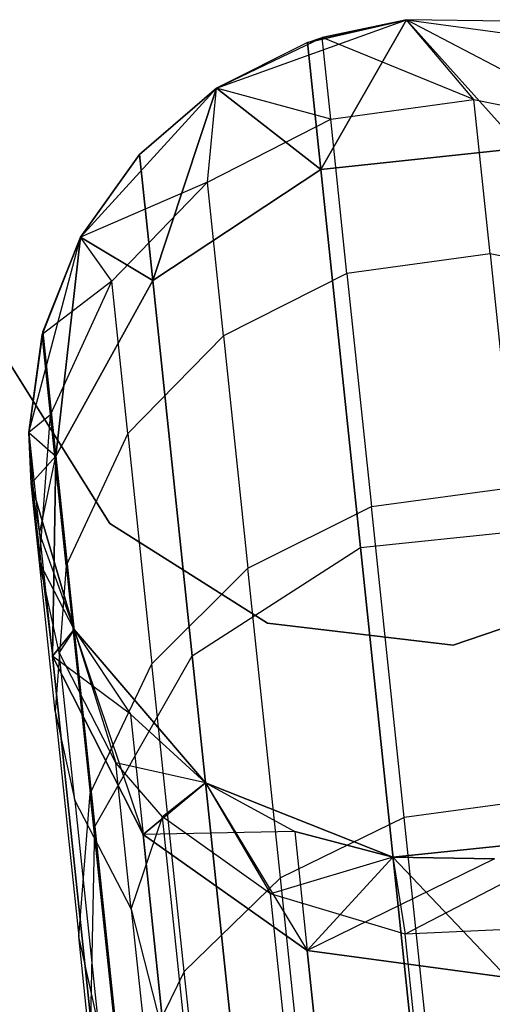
# Model space of a CAD drawing. Extents: x 0.3 to 7.1, y -3.38 to 3.38.
# Tile 197 of 256: x 3.25 to 3.36, y 3.15 to 3.38. Entities that reach past the tile are written whole.
import ezdxf

# ---------------------------------------------------------------- set-up
doc = ezdxf.new("R2010")
doc.units = 0
doc.header["$LTSCALE"] = 2.54
doc.layers.get('0').update_dxf_attribs({"linetype": 'CONTINUOUS'})

# ---------------------------------------------------------------- blocks, each defined once
blk = doc.blocks.new('SINGLES_B_BB_STL')
at = {"color": 0}
for p, q in [((3.29588, 3.36513, 1.7), (3.3409, 3.38137, 1.7)), ((3.29588, 3.36513, 11.29242), (3.3409, 3.38137, 1.7)), ((3.29588, 3.36513, 1.7), (3.3409, 3.38137, 1.7)), ((3.29588, 3.36513, 11.29242), (3.3409, 3.38137, 1.7)), ((3.3409, 3.38137, 16.96885), (3.3174, 3.37598, 16.96885)), ((3.3409, 3.38137, 16.96885), (3.3174, 3.37598, 16.96885)), ((3.3409, 3.38137, 11.29242), (3.3174, 3.37598, 11.29242)), ((3.3174, 3.37598, 11.29242), (3.3409, 3.38137, 1.7)), ((3.3174, 3.37598, 11.29242), (3.3409, 3.38137, 1.7)), ((3.3409, 3.38137, 11.29242), (3.3174, 3.37598, 11.29242)), ((3.3409, 3.38137, 16.96885), (3.32057, 3.34591, 16.54148)), ((3.3409, 3.38137, 16.96885), (3.32057, 3.34591, 16.54148)), ((3.32057, 3.34591, 11.71979), (3.3409, 3.38137, 11.29242)), ((3.32057, 3.34591, 11.71979), (3.3409, 3.38137, 11.29242)), ((3.3409, 3.38137, 16.96885), (3.32091, 3.37718, 39.09119)), ((3.32091, 3.37718, 39.09119), (3.3409, 3.38137, 39.09119)), ((3.3409, 3.38137, 16.96885), (3.32091, 3.37718, 39.09119)), ((3.32091, 3.37718, 39.09119), (3.3409, 3.38137, 39.09119)), ((3.3409, 3.38137, 1.7), (3.38832, 3.37484, 1.7)), ((3.36501, 3.38099, 16.96885), (3.3409, 3.38137, 39.09119)), ((3.3409, 3.38137, 39.09119), (3.38832, 3.37484, 39.09119)), ((3.36501, 3.38099, 16.96885), (3.3409, 3.38137, 39.09119)), ((3.36501, 3.38099, 16.96885), (3.3409, 3.38137, 16.96885)), ((3.3409, 3.38137, 16.96885), (3.3409, 3.38137, 39.09119)), ((3.3409, 3.38137, 16.96885), (3.3409, 3.38137, 39.09119)), ((3.3409, 3.38137, 16.96885), (3.36817, 3.35091, 16.54148)), ((3.36501, 3.38099, 16.96885), (3.3409, 3.38137, 16.96885)), ((3.3409, 3.38137, 16.96885), (3.36817, 3.35091, 16.54148)), ((3.36817, 3.35091, 11.71979), (3.3409, 3.38137, 11.29242)), ((3.36817, 3.35091, 11.71979), (3.3409, 3.38137, 11.29242)), ((3.36501, 3.38099, 11.29242), (3.3409, 3.38137, 11.29242)), ((3.3409, 3.38137, 11.29242), (3.3409, 3.38137, 1.7)), ((3.3409, 3.38137, 11.29242), (3.3409, 3.38137, 1.7)), ((3.3409, 3.38137, 11.29242), (3.38832, 3.37484, 1.7)), ((3.3409, 3.38137, 1.7), (3.38832, 3.37484, 1.7)), ((3.3409, 3.38137, 11.29242), (3.38832, 3.37484, 1.7)), ((3.36501, 3.38099, 11.29242), (3.3409, 3.38137, 11.29242)), ((3.35687, 3.36245, 39.42486), (3.3409, 3.38137, 39.09119)), ((3.35687, 3.36245, 39.42486), (3.3409, 3.38137, 39.09119)), ((3.38999, 3.35564, 39.42366), (3.3409, 3.38137, 39.09119)), ((3.38999, 3.35564, 39.42366), (3.3409, 3.38137, 39.09119)), ((3.3409, 3.38137, 39.09119), (3.38832, 3.37484, 39.09119)), ((3.29588, 3.36513, 39.09119), (3.32091, 3.37718, 39.09119)), ((3.29588, 3.36513, 39.09119), (3.32091, 3.37718, 39.09119)), ((3.3174, 3.37598, 16.96885), (3.32091, 3.37718, 39.09119)), ((3.3174, 3.37598, 16.96885), (3.32091, 3.37718, 39.09119)), ((3.32295, 3.35777, 39.42473), (3.32091, 3.37718, 39.09119)), ((3.32295, 3.35777, 39.42473), (3.32091, 3.37718, 39.09119)), ((3.35687, 3.36245, 39.42486), (3.32091, 3.37718, 39.09119)), ((3.35687, 3.36245, 39.42486), (3.32091, 3.37718, 39.09119)), ((3.3174, 3.37598, 16.96885), (3.29588, 3.36513, 39.09119)), ((3.3174, 3.37598, 16.96885), (3.29588, 3.36513, 39.09119)), ((3.3174, 3.37598, 16.96885), (3.29588, 3.36513, 16.96885)), ((3.3174, 3.37598, 16.96885), (3.29588, 3.36513, 16.96885)), ((3.3174, 3.37598, 11.29242), (3.29588, 3.36513, 11.29242)), ((3.3174, 3.37598, 11.29242), (3.29588, 3.36513, 11.29242)), ((3.3174, 3.37598, 16.96885), (3.32057, 3.34591, 16.54148)), ((3.3174, 3.37598, 16.96885), (3.32057, 3.34591, 16.54148)), ((3.32057, 3.34591, 11.71979), (3.3174, 3.37598, 11.29242)), ((3.32057, 3.34591, 11.71979), (3.3174, 3.37598, 11.29242)), ((3.26357, 3.32981, 1.7), (3.29588, 3.36513, 1.7)), ((3.29588, 3.36513, 16.96885), (3.26357, 3.32981, 39.09119)), ((3.26357, 3.32981, 39.09119), (3.29588, 3.36513, 39.09119)), ((3.29588, 3.36513, 16.96885), (3.26357, 3.32981, 39.09119)), ((3.26357, 3.32981, 1.7), (3.29588, 3.36513, 1.7)), ((3.26357, 3.32981, 39.09119), (3.29588, 3.36513, 39.09119)), ((3.29588, 3.36513, 16.96885), (3.27758, 3.34943, 16.96885)), ((3.29588, 3.36513, 16.96885), (3.27758, 3.34943, 16.96885)), ((3.29588, 3.36513, 11.29242), (3.27758, 3.34943, 11.29242)), ((3.27758, 3.34943, 11.29242), (3.29588, 3.36513, 1.7)), ((3.27758, 3.34943, 11.29242), (3.29588, 3.36513, 1.7)), ((3.29588, 3.36513, 11.29242), (3.27758, 3.34943, 11.29242)), ((3.29588, 3.36513, 16.96885), (3.28072, 3.31957, 16.54461)), ((3.29588, 3.36513, 16.96885), (3.28072, 3.31957, 16.54461)), ((3.28072, 3.31957, 11.71666), (3.29588, 3.36513, 11.29242)), ((3.28072, 3.31957, 11.71666), (3.29588, 3.36513, 11.29242)), ((3.2937, 3.34284, 39.42335), (3.29588, 3.36513, 39.09119)), ((3.2937, 3.34284, 39.42335), (3.29588, 3.36513, 39.09119)), ((3.29588, 3.36513, 16.96885), (3.29588, 3.36513, 39.09119)), ((3.29588, 3.36513, 16.96885), (3.29588, 3.36513, 39.09119)), ((3.29588, 3.36513, 16.96885), (3.32057, 3.34591, 16.54148)), ((3.29588, 3.36513, 16.96885), (3.32057, 3.34591, 16.54148)), ((3.32057, 3.34591, 11.71979), (3.29588, 3.36513, 11.29242)), ((3.32057, 3.34591, 11.71979), (3.29588, 3.36513, 11.29242)), ((3.29588, 3.36513, 11.29242), (3.29588, 3.36513, 1.7)), ((3.29588, 3.36513, 11.29242), (3.29588, 3.36513, 1.7)), ((3.32295, 3.35777, 39.42473), (3.29588, 3.36513, 39.09119)), ((3.32295, 3.35777, 39.42473), (3.29588, 3.36513, 39.09119)), ((3.32295, 3.35777, 39.42473), (3.35687, 3.36245, 39.42486)), ((3.32295, 3.35777, 39.42473), (3.35687, 3.36245, 39.42486)), ((3.35687, 3.36245, 39.42486), (3.38999, 3.35564, 39.42366)), ((3.36071, 3.32587, 39.65667), (3.35687, 3.36245, 39.42486)), ((3.35687, 3.36245, 39.42486), (3.38999, 3.35564, 39.42366)), ((3.36071, 3.32587, 39.65667), (3.35687, 3.36245, 39.42486)), ((3.2937, 3.34284, 39.42335), (3.32295, 3.35777, 39.42473)), ((3.2937, 3.34284, 39.42335), (3.32295, 3.35777, 39.42473)), ((3.32679, 3.3212, 39.65645), (3.32295, 3.35777, 39.42473)), ((3.32679, 3.3212, 39.65645), (3.32295, 3.35777, 39.42473)), ((3.36817, 3.35091, 16.54148), (3.32057, 3.34591, 16.54148)), ((3.36817, 3.35091, 16.54148), (3.32057, 3.34591, 16.54148)), ((3.32057, 3.34591, 11.71979), (3.36817, 3.35091, 11.71979)), ((3.32057, 3.34591, 11.71979), (3.36817, 3.35091, 11.71979)), ((3.27758, 3.34943, 16.96885), (3.26357, 3.32981, 39.09119)), ((3.27758, 3.34943, 16.96885), (3.26357, 3.32981, 39.09119)), ((3.27758, 3.34943, 16.96885), (3.26357, 3.32981, 16.96885)), ((3.27758, 3.34943, 16.96885), (3.26357, 3.32981, 16.96885)), ((3.27758, 3.34943, 11.29242), (3.26357, 3.32981, 11.29242)), ((3.26357, 3.32981, 1.7), (3.27758, 3.34943, 11.29242)), ((3.27758, 3.34943, 11.29242), (3.26357, 3.32981, 11.29242)), ((3.26357, 3.32981, 1.7), (3.27758, 3.34943, 11.29242)), ((3.27758, 3.34943, 16.96885), (3.28072, 3.31957, 16.54461)), ((3.27758, 3.34943, 16.96885), (3.28072, 3.31957, 16.54461)), ((3.28072, 3.31957, 11.71666), (3.27758, 3.34943, 11.29242)), ((3.28072, 3.31957, 11.71666), (3.27758, 3.34943, 11.29242)), ((3.32057, 3.34591, 16.54148), (3.28072, 3.31957, 16.54461)), ((3.32057, 3.34591, 16.54148), (3.28072, 3.31957, 16.54461)), ((3.28072, 3.31957, 11.71666), (3.32057, 3.34591, 11.71979)), ((3.28072, 3.31957, 11.71666), (3.32057, 3.34591, 11.71979)), ((3.32057, 3.34591, 16.54148), (3.32999, 3.25627, 16.12262)), ((3.32057, 3.34591, 16.54148), (3.32999, 3.25627, 16.12262)), ((3.32999, 3.25627, 12.13865), (3.32057, 3.34591, 11.71979)), ((3.32999, 3.25627, 12.13865), (3.32057, 3.34591, 11.71979)), ((3.2937, 3.34284, 39.42335), (3.26357, 3.32981, 39.09119)), ((3.2937, 3.34284, 39.42335), (3.26357, 3.32981, 39.09119)), ((3.271, 3.31944, 39.4209), (3.2937, 3.34284, 39.42335)), ((3.271, 3.31944, 39.4209), (3.2937, 3.34284, 39.42335)), ((3.29753, 3.30642, 39.65411), (3.2937, 3.34284, 39.42335)), ((3.29753, 3.30642, 39.65411), (3.2937, 3.34284, 39.42335)), ((3.25137, 3.28353, 1.7), (3.26357, 3.32981, 1.7)), ((3.25137, 3.28353, 1.7), (3.26357, 3.32981, 1.7)), ((3.26357, 3.32981, 16.96885), (3.25448, 3.30673, 39.09119)), ((3.25448, 3.30673, 39.09119), (3.26357, 3.32981, 39.09119)), ((3.26357, 3.32981, 16.96885), (3.25448, 3.30673, 39.09119)), ((3.25448, 3.30673, 39.09119), (3.26357, 3.32981, 39.09119)), ((3.26357, 3.32981, 16.96885), (3.25466, 3.30742, 16.96885)), ((3.26357, 3.32981, 16.96885), (3.25466, 3.30742, 16.96885)), ((3.26357, 3.32981, 11.29242), (3.25466, 3.30742, 11.29242)), ((3.25466, 3.30742, 11.29242), (3.26357, 3.32981, 1.7)), ((3.25466, 3.30742, 11.29242), (3.26357, 3.32981, 1.7)), ((3.26357, 3.32981, 11.29242), (3.25466, 3.30742, 11.29242)), ((3.26357, 3.32981, 16.96885), (3.25776, 3.27795, 16.55016)), ((3.26357, 3.32981, 16.96885), (3.25776, 3.27795, 16.55016)), ((3.25776, 3.27795, 11.71111), (3.26357, 3.32981, 11.29242)), ((3.25776, 3.27795, 11.71111), (3.26357, 3.32981, 11.29242)), ((3.26357, 3.32981, 39.09119), (3.26357, 3.32981, 16.96885)), ((3.26357, 3.32981, 39.09119), (3.26357, 3.32981, 16.96885)), ((3.26357, 3.32981, 16.96885), (3.28072, 3.31957, 16.54461)), ((3.26357, 3.32981, 16.96885), (3.28072, 3.31957, 16.54461)), ((3.28072, 3.31957, 11.71666), (3.26357, 3.32981, 11.29242)), ((3.28072, 3.31957, 11.71666), (3.26357, 3.32981, 11.29242)), ((3.26357, 3.32981, 11.29242), (3.26357, 3.32981, 1.7)), ((3.26357, 3.32981, 11.29242), (3.26357, 3.32981, 1.7)), ((3.271, 3.31944, 39.4209), (3.26357, 3.32981, 39.09119)), ((3.271, 3.31944, 39.4209), (3.26357, 3.32981, 39.09119)), ((3.36071, 3.32587, 39.65667), (3.32679, 3.3212, 39.65645)), ((3.36071, 3.32587, 39.65667), (3.32679, 3.3212, 39.65645)), ((3.39382, 3.31919, 39.65464), (3.36071, 3.32587, 39.65667)), ((3.36071, 3.32587, 39.65667), (3.36652, 3.27062, 39.8847)), ((3.36071, 3.32587, 39.65667), (3.36652, 3.27062, 39.8847)), ((3.39382, 3.31919, 39.65464), (3.36071, 3.32587, 39.65667)), ((3.32679, 3.3212, 39.65645), (3.29753, 3.30642, 39.65411)), ((3.32679, 3.3212, 39.65645), (3.29753, 3.30642, 39.65411)), ((3.32679, 3.3212, 39.65645), (3.3326, 3.26598, 39.8844)), ((3.32679, 3.3212, 39.65645), (3.3326, 3.26598, 39.8844)), ((3.271, 3.31944, 39.4209), (3.25448, 3.30673, 39.09119)), ((3.271, 3.31944, 39.4209), (3.25448, 3.30673, 39.09119)), ((3.25647, 3.28775, 39.41739), (3.271, 3.31944, 39.4209)), ((3.25647, 3.28775, 39.41739), (3.271, 3.31944, 39.4209)), ((3.28072, 3.31957, 16.54461), (3.25776, 3.27795, 16.55016)), ((3.28072, 3.31957, 16.54461), (3.25776, 3.27795, 16.55016)), ((3.25776, 3.27795, 11.71111), (3.28072, 3.31957, 11.71666)), ((3.25776, 3.27795, 11.71111), (3.28072, 3.31957, 11.71666)), ((3.2748, 3.28329, 39.64996), (3.271, 3.31944, 39.4209)), ((3.2748, 3.28329, 39.64996), (3.271, 3.31944, 39.4209)), ((3.28072, 3.31957, 16.54461), (3.29007, 3.2306, 16.12883)), ((3.28072, 3.31957, 16.54461), (3.29007, 3.2306, 16.12883)), ((3.29007, 3.2306, 12.13244), (3.28072, 3.31957, 11.71666)), ((3.29007, 3.2306, 12.13244), (3.28072, 3.31957, 11.71666)), ((3.25466, 3.30742, 16.96885), (3.25137, 3.28353, 39.09119)), ((3.25466, 3.30742, 16.96885), (3.25137, 3.28353, 39.09119)), ((3.25466, 3.30742, 16.96885), (3.25137, 3.28353, 16.96885)), ((3.25466, 3.30742, 16.96885), (3.25137, 3.28353, 16.96885)), ((3.25466, 3.30742, 11.29242), (3.25137, 3.28353, 11.29242)), ((3.25466, 3.30742, 11.29242), (3.25137, 3.28353, 11.29242)), ((3.25466, 3.30742, 11.29242), (3.25137, 3.28353, 1.7)), ((3.25466, 3.30742, 11.29242), (3.25137, 3.28353, 1.7)), ((3.25137, 3.28353, 39.09119), (3.25448, 3.30673, 39.09119)), ((3.25137, 3.28353, 39.09119), (3.25448, 3.30673, 39.09119)), ((3.25466, 3.30742, 16.96885), (3.25448, 3.30673, 39.09119)), ((3.25466, 3.30742, 16.96885), (3.25448, 3.30673, 39.09119)), ((3.25647, 3.28775, 39.41739), (3.25448, 3.30673, 39.09119)), ((3.25647, 3.28775, 39.41739), (3.25448, 3.30673, 39.09119)), ((3.25466, 3.30742, 16.96885), (3.25776, 3.27795, 16.55016)), ((3.25466, 3.30742, 16.96885), (3.25776, 3.27795, 16.55016)), ((3.25776, 3.27795, 11.71111), (3.25466, 3.30742, 11.29242)), ((3.25776, 3.27795, 11.71111), (3.25466, 3.30742, 11.29242)), ((3.29753, 3.30642, 39.65411), (3.2748, 3.28329, 39.64996)), ((3.29753, 3.30642, 39.65411), (3.2748, 3.28329, 39.64996)), ((3.29753, 3.30642, 39.65411), (3.30331, 3.25142, 39.88112)), ((3.29753, 3.30642, 39.65411), (3.30331, 3.25142, 39.88112)), ((3.27052, 3.26201, 1.9), (3.24698, 3.29955, 1.9)), ((3.24698, 3.29955, 1.7), (3.27052, 3.26201, 1.7)), ((3.24698, 3.29955, 1.7), (3.27052, 3.26201, 1.7)), ((3.27052, 3.26201, 1.9), (3.24698, 3.29955, 1.9)), ((3.25647, 3.28775, 39.41739), (3.25137, 3.28353, 39.09119)), ((3.25647, 3.28775, 39.41739), (3.25137, 3.28353, 39.09119)), ((3.25387, 3.25273, 39.41335), (3.25647, 3.28775, 39.41739)), ((3.25387, 3.25273, 39.41335), (3.25647, 3.28775, 39.41739)), ((3.26023, 3.25199, 39.64402), (3.25647, 3.28775, 39.41739)), ((3.26023, 3.25199, 39.64402), (3.25647, 3.28775, 39.41739)), ((3.2519, 3.27147, 1.7), (3.25137, 3.28353, 1.7)), ((3.25137, 3.28353, 16.96885), (3.25137, 3.28353, 39.09119)), ((3.25137, 3.28353, 16.96885), (3.25137, 3.28353, 39.09119)), ((3.25137, 3.28353, 16.96885), (3.2519, 3.27147, 16.96885)), ((3.2519, 3.27147, 39.09119), (3.25137, 3.28353, 39.09119)), ((3.25137, 3.28353, 16.96885), (3.2519, 3.27147, 16.96885)), ((3.25137, 3.28353, 16.96885), (3.25776, 3.27795, 16.55016)), ((3.25137, 3.28353, 16.96885), (3.25776, 3.27795, 16.55016)), ((3.25137, 3.28353, 11.29242), (3.25776, 3.27795, 11.71111)), ((3.25137, 3.28353, 11.29242), (3.25776, 3.27795, 11.71111)), ((3.25137, 3.28353, 11.29242), (3.2519, 3.27147, 11.29242)), ((3.25137, 3.28353, 11.29242), (3.2519, 3.27147, 11.29242)), ((3.25137, 3.28353, 11.29242), (3.25137, 3.28353, 1.7)), ((3.25137, 3.28353, 1.7), (3.2519, 3.27147, 11.29242)), ((3.25137, 3.28353, 11.29242), (3.25137, 3.28353, 1.7)), ((3.25137, 3.28353, 1.7), (3.2519, 3.27147, 11.29242)), ((3.25137, 3.28353, 1.7), (3.25389, 3.25956, 11.29242)), ((3.25137, 3.28353, 1.7), (3.25389, 3.25956, 11.29242)), ((3.2519, 3.27147, 1.7), (3.25137, 3.28353, 1.7)), ((3.25387, 3.25273, 39.41335), (3.25137, 3.28353, 39.09119)), ((3.2519, 3.27147, 39.09119), (3.25137, 3.28353, 39.09119)), ((3.25387, 3.25273, 39.41335), (3.25137, 3.28353, 39.09119)), ((3.2748, 3.28329, 39.64996), (3.26023, 3.25199, 39.64402)), ((3.2748, 3.28329, 39.64996), (3.26023, 3.25199, 39.64402)), ((3.2748, 3.28329, 39.64996), (3.28053, 3.2287, 39.8753)), ((3.2748, 3.28329, 39.64996), (3.28053, 3.2287, 39.8753)), ((3.2519, 3.27147, 16.96885), (3.25776, 3.27795, 16.55016)), ((3.2519, 3.27147, 16.96885), (3.25776, 3.27795, 16.55016)), ((3.2519, 3.27147, 11.29242), (3.25776, 3.27795, 11.71111)), ((3.2519, 3.27147, 11.29242), (3.25776, 3.27795, 11.71111)), ((3.25389, 3.25956, 16.96885), (3.25776, 3.27795, 16.55016)), ((3.25389, 3.25956, 16.96885), (3.25776, 3.27795, 16.55016)), ((3.25776, 3.27795, 16.55016), (3.25693, 3.23056, 16.55685)), ((3.25776, 3.27795, 16.55016), (3.25693, 3.23056, 16.55685)), ((3.25693, 3.23056, 11.70442), (3.25776, 3.27795, 11.71111)), ((3.25693, 3.23056, 11.70442), (3.25776, 3.27795, 11.71111)), ((3.25776, 3.27795, 16.55016), (3.26698, 3.19013, 16.13981)), ((3.25776, 3.27795, 16.55016), (3.26698, 3.19013, 16.13981)), ((3.26698, 3.19013, 12.12146), (3.25776, 3.27795, 11.71111)), ((3.26698, 3.19013, 12.12146), (3.25776, 3.27795, 11.71111)), ((3.26207, 3.23688, 1.7), (3.2519, 3.27147, 1.7)), ((3.2519, 3.27147, 16.96885), (3.2519, 3.27147, 39.09119)), ((3.2519, 3.27147, 16.96885), (3.2519, 3.27147, 39.09119)), ((3.2519, 3.27147, 16.96885), (3.26207, 3.23688, 39.09119)), ((3.26207, 3.23688, 39.09119), (3.2519, 3.27147, 39.09119)), ((3.2519, 3.27147, 16.96885), (3.25389, 3.25956, 16.96885)), ((3.2519, 3.27147, 16.96885), (3.26207, 3.23688, 39.09119)), ((3.2519, 3.27147, 16.96885), (3.25389, 3.25956, 16.96885)), ((3.2519, 3.27147, 11.29242), (3.25693, 3.23056, 11.70442)), ((3.2519, 3.27147, 11.29242), (3.25693, 3.23056, 11.70442)), ((3.2519, 3.27147, 11.29242), (3.25389, 3.25956, 11.29242)), ((3.2519, 3.27147, 11.29242), (3.25389, 3.25956, 11.29242)), ((3.2519, 3.27147, 1.7), (3.25389, 3.25956, 11.29242)), ((3.2519, 3.27147, 1.7), (3.25389, 3.25956, 11.29242)), ((3.2519, 3.27147, 1.7), (3.26207, 3.23688, 11.29242)), ((3.2519, 3.27147, 1.7), (3.26207, 3.23688, 11.29242)), ((3.26207, 3.23688, 1.7), (3.2519, 3.27147, 1.7)), ((3.26207, 3.23688, 39.09119), (3.2519, 3.27147, 39.09119)), ((3.25387, 3.25273, 39.41335), (3.2519, 3.27147, 39.09119)), ((3.25387, 3.25273, 39.41335), (3.2519, 3.27147, 39.09119)), ((3.3326, 3.26598, 39.8844), (3.36652, 3.27062, 39.8847)), ((3.3326, 3.26598, 39.8844), (3.36652, 3.27062, 39.8847)), ((3.30331, 3.25142, 39.88112), (3.3326, 3.26598, 39.8844)), ((3.30331, 3.25142, 39.88112), (3.3326, 3.26598, 39.8844)), ((3.34035, 3.19226, 40.10727), (3.3326, 3.26598, 39.8844)), ((3.34035, 3.19226, 40.10727), (3.3326, 3.26598, 39.8844)), ((3.30796, 3.23832, 1.9), (3.27052, 3.26201, 1.9)), ((3.27052, 3.26201, 1.7), (3.30796, 3.23832, 1.7)), ((3.27052, 3.26201, 1.7), (3.30796, 3.23832, 1.7)), ((3.27052, 3.26201, 1.7), (3.27052, 3.26201, 1.9)), ((3.30796, 3.23832, 1.9), (3.27052, 3.26201, 1.9)), ((3.27052, 3.26201, 1.7), (3.27052, 3.26201, 1.9)), ((3.32999, 3.25627, 16.12262), (3.37759, 3.26127, 16.12262)), ((3.32999, 3.25627, 16.12262), (3.37759, 3.26127, 16.12262)), ((3.32999, 3.25627, 12.13865), (3.37759, 3.26127, 12.13865)), ((3.32999, 3.25627, 12.13865), (3.37759, 3.26127, 12.13865)), ((3.25389, 3.25956, 16.96885), (3.26207, 3.23688, 39.09119)), ((3.25389, 3.25956, 16.96885), (3.26207, 3.23688, 39.09119)), ((3.25389, 3.25956, 16.96885), (3.26207, 3.23688, 16.96885)), ((3.25389, 3.25956, 16.96885), (3.26207, 3.23688, 16.96885)), ((3.25389, 3.25956, 16.96885), (3.25693, 3.23056, 16.55685)), ((3.25389, 3.25956, 16.96885), (3.25693, 3.23056, 16.55685)), ((3.25389, 3.25956, 11.29242), (3.25693, 3.23056, 11.70442)), ((3.25389, 3.25956, 11.29242), (3.25693, 3.23056, 11.70442)), ((3.25389, 3.25956, 11.29242), (3.26207, 3.23688, 11.29242)), ((3.25389, 3.25956, 11.29242), (3.26207, 3.23688, 11.29242)), ((3.29007, 3.2306, 16.12883), (3.32999, 3.25627, 16.12262)), ((3.29007, 3.2306, 16.12883), (3.32999, 3.25627, 16.12262)), ((3.29007, 3.2306, 12.13244), (3.32999, 3.25627, 12.13865)), ((3.29007, 3.2306, 12.13244), (3.32999, 3.25627, 12.13865)), ((3.32999, 3.25627, 16.12262), (3.34548, 3.10887, 15.72064)), ((3.32999, 3.25627, 16.12262), (3.34548, 3.10887, 15.72064)), ((3.34548, 3.10887, 12.54063), (3.32999, 3.25627, 12.13865)), ((3.34548, 3.10887, 12.54063), (3.32999, 3.25627, 12.13865)), ((3.26207, 3.23688, 39.09119), (3.25387, 3.25273, 39.41335)), ((3.26207, 3.23688, 39.09119), (3.25387, 3.25273, 39.41335)), ((3.25854, 3.23141, 39.41081), (3.25387, 3.25273, 39.41335)), ((3.25758, 3.21741, 39.63716), (3.25387, 3.25273, 39.41335)), ((3.25854, 3.23141, 39.41081), (3.25387, 3.25273, 39.41335)), ((3.25758, 3.21741, 39.63716), (3.25387, 3.25273, 39.41335)), ((3.26023, 3.25199, 39.64402), (3.25758, 3.21741, 39.63716)), ((3.26023, 3.25199, 39.64402), (3.25758, 3.21741, 39.63716)), ((3.26023, 3.25199, 39.64402), (3.26591, 3.19797, 39.86695)), ((3.26023, 3.25199, 39.64402), (3.26591, 3.19797, 39.86695)), ((3.28053, 3.2287, 39.8753), (3.30331, 3.25142, 39.88112)), ((3.28053, 3.2287, 39.8753), (3.30331, 3.25142, 39.88112)), ((3.31103, 3.17801, 40.10307), (3.30331, 3.25142, 39.88112)), ((3.31103, 3.17801, 40.10307), (3.30331, 3.25142, 39.88112)), ((3.39389, 3.24747, 1.9), (3.35196, 3.23313, 1.9)), ((3.35196, 3.23313, 1.7), (3.39389, 3.24747, 1.7)), ((3.35196, 3.23313, 1.7), (3.39389, 3.24747, 1.7)), ((3.39389, 3.24747, 1.9), (3.35196, 3.23313, 1.9)), ((3.26207, 3.23688, 16.96885), (3.25693, 3.23056, 16.55685)), ((3.26207, 3.23688, 16.96885), (3.25693, 3.23056, 16.55685)), ((3.25693, 3.23056, 11.70442), (3.26207, 3.23688, 11.29242)), ((3.25693, 3.23056, 11.70442), (3.26207, 3.23688, 11.29242)), ((3.26207, 3.23688, 39.09119), (3.25854, 3.23141, 39.41081)), ((3.26207, 3.23688, 39.09119), (3.25854, 3.23141, 39.41081)), ((3.29323, 3.20055, 1.7), (3.26207, 3.23688, 1.7)), ((3.26207, 3.23688, 16.96885), (3.26207, 3.23688, 39.09119)), ((3.26207, 3.23688, 16.96885), (3.26207, 3.23688, 39.09119)), ((3.26207, 3.23688, 16.96885), (3.29323, 3.20055, 39.09119)), ((3.29323, 3.20055, 39.09119), (3.26207, 3.23688, 39.09119)), ((3.26207, 3.23688, 16.96885), (3.27544, 3.21682, 16.96885)), ((3.26207, 3.23688, 16.96885), (3.29323, 3.20055, 39.09119)), ((3.26207, 3.23688, 16.96885), (3.27544, 3.21682, 16.96885)), ((3.26207, 3.23688, 11.29242), (3.27845, 3.18827, 11.69812)), ((3.26207, 3.23688, 11.29242), (3.27845, 3.18827, 11.69812)), ((3.26207, 3.23688, 11.29242), (3.27544, 3.21682, 11.29242)), ((3.26207, 3.23688, 1.7), (3.26207, 3.23688, 11.29242)), ((3.26207, 3.23688, 1.7), (3.26207, 3.23688, 11.29242)), ((3.26207, 3.23688, 1.7), (3.27544, 3.21682, 11.29242)), ((3.26207, 3.23688, 11.29242), (3.27544, 3.21682, 11.29242)), ((3.26207, 3.23688, 1.7), (3.27544, 3.21682, 11.29242)), ((3.29323, 3.20055, 1.7), (3.26207, 3.23688, 1.7)), ((3.26207, 3.23688, 39.09119), (3.27201, 3.20526, 39.4076)), ((3.26207, 3.23688, 39.09119), (3.27201, 3.20526, 39.4076)), ((3.29323, 3.20055, 39.09119), (3.26207, 3.23688, 39.09119)), ((3.35196, 3.23313, 1.9), (3.30796, 3.23832, 1.9)), ((3.30796, 3.23832, 1.7), (3.35196, 3.23313, 1.7)), ((3.30796, 3.23832, 1.7), (3.35196, 3.23313, 1.7)), ((3.30796, 3.23832, 1.7), (3.30796, 3.23832, 1.9)), ((3.35196, 3.23313, 1.9), (3.30796, 3.23832, 1.9)), ((3.30796, 3.23832, 1.7), (3.30796, 3.23832, 1.9)), ((3.35196, 3.23313, 1.7), (3.35196, 3.23313, 1.9)), ((3.35196, 3.23313, 1.7), (3.35196, 3.23313, 1.9)), ((3.27544, 3.21682, 16.96885), (3.25693, 3.23056, 16.55685)), ((3.25693, 3.23056, 16.55685), (3.27845, 3.18827, 16.56315)), ((3.27544, 3.21682, 16.96885), (3.25693, 3.23056, 16.55685)), ((3.25693, 3.23056, 16.55685), (3.27845, 3.18827, 16.56315)), ((3.25693, 3.23056, 16.55685), (3.26602, 3.14415, 16.15306)), ((3.25693, 3.23056, 16.55685), (3.26602, 3.14415, 16.15306)), ((3.27845, 3.18827, 11.69812), (3.25693, 3.23056, 11.70442)), ((3.26602, 3.14415, 12.10821), (3.25693, 3.23056, 11.70442)), ((3.27845, 3.18827, 11.69812), (3.25693, 3.23056, 11.70442)), ((3.26602, 3.14415, 12.10821), (3.25693, 3.23056, 11.70442)), ((3.27201, 3.20526, 39.4076), (3.25854, 3.23141, 39.41081)), ((3.26222, 3.19636, 39.63286), (3.25854, 3.23141, 39.41081)), ((3.27201, 3.20526, 39.4076), (3.25854, 3.23141, 39.41081)), ((3.26222, 3.19636, 39.63286), (3.25854, 3.23141, 39.41081)), ((3.26698, 3.19013, 16.13981), (3.29007, 3.2306, 16.12883)), ((3.26698, 3.19013, 16.13981), (3.29007, 3.2306, 16.12883)), ((3.26698, 3.19013, 12.12146), (3.29007, 3.2306, 12.13244)), ((3.26698, 3.19013, 12.12146), (3.29007, 3.2306, 12.13244)), ((3.29007, 3.2306, 16.12883), (3.30545, 3.08427, 15.72978)), ((3.29007, 3.2306, 16.12883), (3.30545, 3.08427, 15.72978)), ((3.30545, 3.08427, 12.53148), (3.29007, 3.2306, 12.13244)), ((3.30545, 3.08427, 12.53148), (3.29007, 3.2306, 12.13244)), ((3.26591, 3.19797, 39.86695), (3.28053, 3.2287, 39.8753)), ((3.26591, 3.19797, 39.86695), (3.28053, 3.2287, 39.8753)), ((3.28819, 3.15582, 40.09562), (3.28053, 3.2287, 39.8753)), ((3.28819, 3.15582, 40.09562), (3.28053, 3.2287, 39.8753)), ((3.25758, 3.21741, 39.63716), (3.26319, 3.16406, 39.85733)), ((3.25758, 3.21741, 39.63716), (3.26222, 3.19636, 39.63286)), ((3.25758, 3.21741, 39.63716), (3.26319, 3.16406, 39.85733)), ((3.25758, 3.21741, 39.63716), (3.26222, 3.19636, 39.63286)), ((3.27544, 3.21682, 16.96885), (3.29323, 3.20055, 39.09119)), ((3.27544, 3.21682, 16.96885), (3.29323, 3.20055, 39.09119)), ((3.27544, 3.21682, 16.96885), (3.29323, 3.20055, 16.96885)), ((3.27544, 3.21682, 16.96885), (3.29323, 3.20055, 16.96885)), ((3.27544, 3.21682, 16.96885), (3.27845, 3.18827, 16.56315)), ((3.27544, 3.21682, 16.96885), (3.27845, 3.18827, 16.56315)), ((3.27544, 3.21682, 11.29242), (3.27845, 3.18827, 11.69812)), ((3.27544, 3.21682, 11.29242), (3.27845, 3.18827, 11.69812)), ((3.27544, 3.21682, 11.29242), (3.29323, 3.20055, 11.29242)), ((3.29323, 3.20055, 1.7), (3.27544, 3.21682, 11.29242)), ((3.29323, 3.20055, 1.7), (3.27544, 3.21682, 11.29242)), ((3.27544, 3.21682, 11.29242), (3.29323, 3.20055, 11.29242)), ((3.29323, 3.20055, 39.09119), (3.27201, 3.20526, 39.4076)), ((3.29323, 3.20055, 39.09119), (3.27201, 3.20526, 39.4076)), ((3.28305, 3.19242, 39.40597), (3.27201, 3.20526, 39.4076)), ((3.27565, 3.17057, 39.62742), (3.27201, 3.20526, 39.4076)), ((3.28305, 3.19242, 39.40597), (3.27201, 3.20526, 39.4076)), ((3.27565, 3.17057, 39.62742), (3.27201, 3.20526, 39.4076)), ((3.29323, 3.20055, 16.96885), (3.27845, 3.18827, 16.56315)), ((3.29323, 3.20055, 16.96885), (3.27845, 3.18827, 16.56315)), ((3.27845, 3.18827, 11.69812), (3.29323, 3.20055, 11.29242)), ((3.27845, 3.18827, 11.69812), (3.29323, 3.20055, 11.29242)), ((3.29323, 3.20055, 39.09119), (3.28305, 3.19242, 39.40597)), ((3.29323, 3.20055, 39.09119), (3.28305, 3.19242, 39.40597)), ((3.3377, 3.18286, 1.7), (3.29323, 3.20055, 1.7)), ((3.29323, 3.20055, 16.96885), (3.29323, 3.20055, 39.09119)), ((3.29323, 3.20055, 16.96885), (3.29323, 3.20055, 39.09119)), ((3.29323, 3.20055, 16.96885), (3.3377, 3.18286, 39.09119)), ((3.3377, 3.18286, 39.09119), (3.29323, 3.20055, 39.09119)), ((3.29323, 3.20055, 16.96885), (3.31439, 3.189, 16.96885)), ((3.29323, 3.20055, 16.96885), (3.3377, 3.18286, 39.09119)), ((3.29323, 3.20055, 16.96885), (3.31439, 3.189, 16.96885)), ((3.29323, 3.20055, 11.29242), (3.31736, 3.16077, 11.69365)), ((3.29323, 3.20055, 11.29242), (3.31736, 3.16077, 11.69365)), ((3.29323, 3.20055, 11.29242), (3.31439, 3.189, 11.29242)), ((3.29323, 3.20055, 1.7), (3.29323, 3.20055, 11.29242)), ((3.29323, 3.20055, 1.7), (3.29323, 3.20055, 11.29242)), ((3.29323, 3.20055, 1.7), (3.31439, 3.189, 11.29242)), ((3.29323, 3.20055, 11.29242), (3.31439, 3.189, 11.29242)), ((3.29323, 3.20055, 1.7), (3.31439, 3.189, 11.29242)), ((3.3377, 3.18286, 1.7), (3.29323, 3.20055, 1.7)), ((3.29323, 3.20055, 39.09119), (3.30868, 3.17424, 39.40354)), ((3.29323, 3.20055, 39.09119), (3.30868, 3.17424, 39.40354)), ((3.3377, 3.18286, 39.09119), (3.29323, 3.20055, 39.09119)), ((3.26319, 3.16406, 39.85733), (3.26591, 3.19797, 39.86695)), ((3.26319, 3.16406, 39.85733), (3.26591, 3.19797, 39.86695)), ((3.27349, 3.12588, 40.08492), (3.26591, 3.19797, 39.86695)), ((3.27349, 3.12588, 40.08492), (3.26591, 3.19797, 39.86695)), ((3.26222, 3.19636, 39.63286), (3.26779, 3.14344, 39.85129)), ((3.26222, 3.19636, 39.63286), (3.27565, 3.17057, 39.62742)), ((3.26222, 3.19636, 39.63286), (3.26779, 3.14344, 39.85129)), ((3.26222, 3.19636, 39.63286), (3.27565, 3.17057, 39.62742)), ((3.37427, 3.19687, 40.10767), (3.34035, 3.19226, 40.10727)), ((3.37427, 3.19687, 40.10767), (3.34035, 3.19226, 40.10727)), ((3.27565, 3.17057, 39.62742), (3.28305, 3.19242, 39.40597)), ((3.27565, 3.17057, 39.62742), (3.28305, 3.19242, 39.40597)), ((3.30868, 3.17424, 39.40354), (3.28305, 3.19242, 39.40597)), ((3.29216, 3.10578, 39.83979), (3.28305, 3.19242, 39.40597)), ((3.30868, 3.17424, 39.40354), (3.28305, 3.19242, 39.40597)), ((3.29216, 3.10578, 39.83979), (3.28305, 3.19242, 39.40597)), ((3.34035, 3.19226, 40.10727), (3.31103, 3.17801, 40.10307)), ((3.34035, 3.19226, 40.10727), (3.31103, 3.17801, 40.10307)), ((3.34998, 3.10064, 40.32333), (3.34035, 3.19226, 40.10727)), ((3.34998, 3.10064, 40.32333), (3.34035, 3.19226, 40.10727)), ((3.26602, 3.14415, 16.15306), (3.26698, 3.19013, 16.13981)), ((3.26602, 3.14415, 16.15306), (3.26698, 3.19013, 16.13981)), ((3.26602, 3.14415, 12.10821), (3.26698, 3.19013, 12.12146)), ((3.26602, 3.14415, 12.10821), (3.26698, 3.19013, 12.12146)), ((3.26698, 3.19013, 16.13981), (3.28216, 3.04572, 15.74599)), ((3.26698, 3.19013, 16.13981), (3.28216, 3.04572, 15.74599)), ((3.28216, 3.04572, 12.51528), (3.26698, 3.19013, 12.12146)), ((3.28216, 3.04572, 12.51528), (3.26698, 3.19013, 12.12146)), ((3.31439, 3.189, 16.96885), (3.27845, 3.18827, 16.56315)), ((3.31439, 3.189, 16.96885), (3.27845, 3.18827, 16.56315)), ((3.27845, 3.18827, 16.56315), (3.31736, 3.16077, 16.56762)), ((3.27845, 3.18827, 16.56315), (3.31736, 3.16077, 16.56762)), ((3.27845, 3.18827, 16.56315), (3.28739, 3.10318, 16.16554)), ((3.27845, 3.18827, 16.56315), (3.28739, 3.10318, 16.16554)), ((3.31736, 3.16077, 11.69365), (3.27845, 3.18827, 11.69812)), ((3.28739, 3.10318, 12.09573), (3.27845, 3.18827, 11.69812)), ((3.31736, 3.16077, 11.69365), (3.27845, 3.18827, 11.69812)), ((3.28739, 3.10318, 12.09573), (3.27845, 3.18827, 11.69812)), ((3.31439, 3.189, 16.96885), (3.3377, 3.18286, 39.09119)), ((3.31439, 3.189, 16.96885), (3.3377, 3.18286, 39.09119)), ((3.31439, 3.189, 16.96885), (3.3377, 3.18286, 16.96885)), ((3.31439, 3.189, 16.96885), (3.3377, 3.18286, 16.96885)), ((3.31439, 3.189, 16.96885), (3.31736, 3.16077, 16.56762)), ((3.31439, 3.189, 16.96885), (3.31736, 3.16077, 16.56762)), ((3.31439, 3.189, 11.29242), (3.31736, 3.16077, 11.69365)), ((3.31439, 3.189, 11.29242), (3.31736, 3.16077, 11.69365)), ((3.31439, 3.189, 11.29242), (3.3377, 3.18286, 11.29242)), ((3.3377, 3.18286, 1.7), (3.31439, 3.189, 11.29242)), ((3.3377, 3.18286, 1.7), (3.31439, 3.189, 11.29242)), ((3.31439, 3.189, 11.29242), (3.3377, 3.18286, 11.29242)), ((3.3853, 3.18786, 1.7), (3.3377, 3.18286, 1.7)), ((3.3377, 3.18286, 16.96885), (3.3853, 3.18786, 39.09119)), ((3.3853, 3.18786, 39.09119), (3.3377, 3.18286, 39.09119)), ((3.3377, 3.18286, 16.96885), (3.3853, 3.18786, 39.09119)), ((3.3853, 3.18786, 11.29242), (3.3377, 3.18286, 1.7)), ((3.3853, 3.18786, 1.7), (3.3377, 3.18286, 1.7)), ((3.3853, 3.18786, 11.29242), (3.3377, 3.18286, 1.7)), ((3.3853, 3.18786, 39.09119), (3.3377, 3.18286, 39.09119)), ((3.3853, 3.18786, 39.09119), (3.34056, 3.16465, 39.40204)), ((3.3853, 3.18786, 39.09119), (3.34056, 3.16465, 39.40204)), ((3.3377, 3.18286, 39.09119), (3.30868, 3.17424, 39.40354)), ((3.3377, 3.18286, 39.09119), (3.30868, 3.17424, 39.40354)), ((3.3377, 3.18286, 16.96885), (3.31736, 3.16077, 16.56762)), ((3.3377, 3.18286, 16.96885), (3.31736, 3.16077, 16.56762)), ((3.31736, 3.16077, 11.69365), (3.3377, 3.18286, 11.29242)), ((3.31736, 3.16077, 11.69365), (3.3377, 3.18286, 11.29242)), ((3.36181, 3.18247, 16.96885), (3.31736, 3.16077, 16.56762)), ((3.36181, 3.18247, 16.96885), (3.31736, 3.16077, 16.56762)), ((3.3377, 3.18286, 16.96885), (3.3377, 3.18286, 39.09119)), ((3.3377, 3.18286, 16.96885), (3.3377, 3.18286, 39.09119)), ((3.3377, 3.18286, 16.96885), (3.36181, 3.18247, 16.96885)), ((3.3377, 3.18286, 16.96885), (3.36181, 3.18247, 16.96885)), ((3.36476, 3.15435, 11.69203), (3.3377, 3.18286, 11.29242)), ((3.3377, 3.18286, 11.29242), (3.36181, 3.18247, 11.29242)), ((3.36476, 3.15435, 11.69203), (3.3377, 3.18286, 11.29242)), ((3.3377, 3.18286, 1.7), (3.3377, 3.18286, 11.29242)), ((3.36181, 3.18247, 11.29242), (3.3377, 3.18286, 1.7)), ((3.36181, 3.18247, 11.29242), (3.3377, 3.18286, 1.7)), ((3.3377, 3.18286, 11.29242), (3.36181, 3.18247, 11.29242)), ((3.3377, 3.18286, 1.7), (3.3377, 3.18286, 11.29242)), ((3.3377, 3.18286, 39.09119), (3.34056, 3.16465, 39.40204)), ((3.3377, 3.18286, 39.09119), (3.34056, 3.16465, 39.40204)), ((3.31103, 3.17801, 40.10307), (3.28819, 3.15582, 40.09562)), ((3.31103, 3.17801, 40.10307), (3.28819, 3.15582, 40.09562)), ((3.32062, 3.08677, 40.31823), (3.31103, 3.17801, 40.10307)), ((3.32062, 3.08677, 40.31823), (3.31103, 3.17801, 40.10307)), ((3.34056, 3.16465, 39.40204), (3.30868, 3.17424, 39.40354)), ((3.31772, 3.08827, 39.83401), (3.30868, 3.17424, 39.40354)), ((3.34056, 3.16465, 39.40204), (3.30868, 3.17424, 39.40354)), ((3.31772, 3.08827, 39.83401), (3.30868, 3.17424, 39.40354)), ((3.27565, 3.17057, 39.62742), (3.28116, 3.11818, 39.84367)), ((3.27565, 3.17057, 39.62742), (3.28116, 3.11818, 39.84367)), ((3.27565, 3.17057, 39.62742), (3.29216, 3.10578, 39.83979)), ((3.27565, 3.17057, 39.62742), (3.29216, 3.10578, 39.83979)), ((3.3747, 3.16618, 39.4018), (3.34056, 3.16465, 39.40204)), ((3.3747, 3.16618, 39.4018), (3.34056, 3.16465, 39.40204)), ((3.34955, 3.0791, 39.83043), (3.34056, 3.16465, 39.40204)), ((3.34955, 3.0791, 39.83043), (3.34056, 3.16465, 39.40204)), ((3.26779, 3.14344, 39.85129), (3.26319, 3.16406, 39.85733)), ((3.27067, 3.09286, 40.0726), (3.26319, 3.16406, 39.85733)), ((3.26779, 3.14344, 39.85129), (3.26319, 3.16406, 39.85733)), ((3.27067, 3.09286, 40.0726), (3.26319, 3.16406, 39.85733)), ((3.31736, 3.16077, 16.56762), (3.36476, 3.15435, 16.56923)), ((3.31736, 3.16077, 16.56762), (3.36476, 3.15435, 16.56923)), ((3.31736, 3.16077, 16.56762), (3.3262, 3.07661, 16.17439)), ((3.31736, 3.16077, 16.56762), (3.3262, 3.07661, 16.17439)), ((3.36476, 3.15435, 11.69203), (3.31736, 3.16077, 11.69365)), ((3.3262, 3.07661, 12.08688), (3.31736, 3.16077, 11.69365)), ((3.36476, 3.15435, 11.69203), (3.31736, 3.16077, 11.69365)), ((3.3262, 3.07661, 12.08688), (3.31736, 3.16077, 11.69365)), ((3.28819, 3.15582, 40.09562), (3.27349, 3.12588, 40.08492)), ((3.28819, 3.15582, 40.09562), (3.27349, 3.12588, 40.08492)), ((3.29771, 3.06526, 40.30919), (3.28819, 3.15582, 40.09562)), ((3.29771, 3.06526, 40.30919), (3.28819, 3.15582, 40.09562))]:
    blk.add_line(p, q, dxfattribs=at)

msp = doc.modelspace()

# ---------------------------------------------------------------- block references
at = {"color": 0}
msp.add_blockref('SINGLES_B_BB_STL', (0, 0), dxfattribs=at)

doc.saveas('drawing.dxf')
